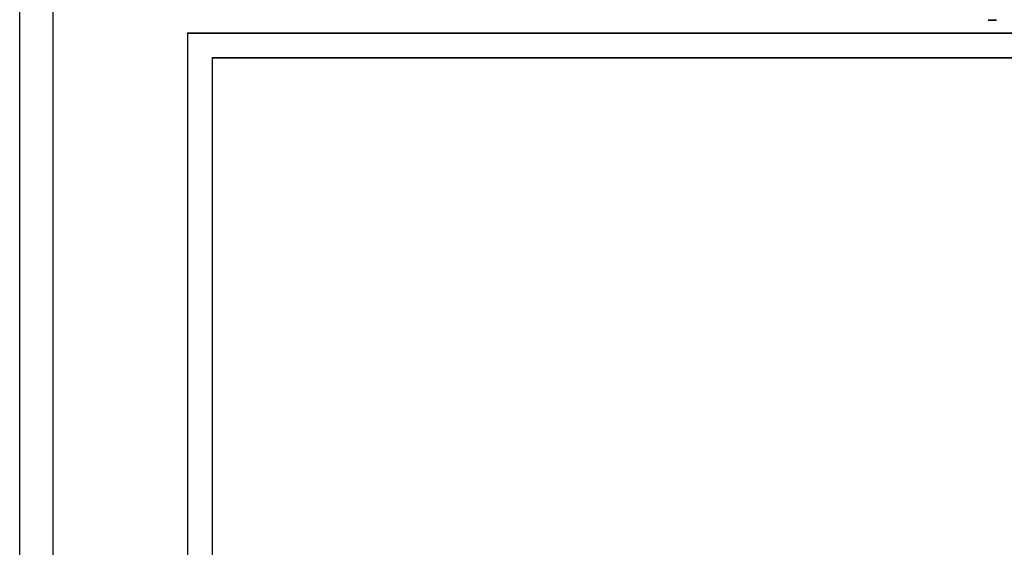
# Model space of a CAD drawing. Header units: millimetres. Extents: x -8642 to 28269, y -6609 to 3701.
# Tile 242 of 256: x 6820 to 6920, y -415 to -361. Entities that reach past the tile are written whole.
import ezdxf

# ---------------------------------------------------------------- set-up
doc = ezdxf.new("R2010")
doc.units = ezdxf.units.MM
doc.header["$LTSCALE"] = 1000
doc.header["$MEASUREMENT"] = 0
doc.linetypes.add('rzut 1 pietra$0$ArchiTECH.PC Solid Line Type', pattern=[0])
doc.linetypes.add('SUFIT_1 PIETRO$0$ArchiTECH.PC Solid Line Type', pattern=[0])
doc.layers.add('IS_ARCH', color=254, linetype='Continuous', lineweight=18)
doc.layers.add('SUFIT_1 PIETRO$0$INWENTARYZACJA', color=254, linetype='Continuous')

msp = doc.modelspace()

# ---------------------------------------------------------------- linework, layer by layer
at = {"layer": 'IS_ARCH', "linetype": 'rzut 1 pietra$0$ArchiTECH.PC Solid Line Type'}
for p, q in [((6820, -530), (6820, -330)), ((6823.4, -532), (6823.4, -330)), ((6918.939, -361.492), (6918.071, -361.492)), ((6918.939, -361.492), (6918.071, -361.492)), ((6918.939, -361.492), (6918.071, -361.492)), ((6989.5, -362.82), (6837, -362.82)), ((6837, -362.82), (6837, -507.82)), ((6989.5, -362.82), (6837, -362.82)), ((6837, -362.82), (6837, -507.82)), ((6837, -362.82), (6837, -507.82)), ((6989.5, -362.82), (6837, -362.82)), ((6989.5, -365.32), (6839.5, -365.32)), ((6839.5, -365.32), (6839.5, -505.32)), ((6989.5, -365.32), (6839.5, -365.32)), ((6839.5, -365.32), (6839.5, -505.32)), ((6839.5, -365.32), (6839.5, -505.32)), ((6989.5, -365.32), (6839.5, -365.32))]:
    msp.add_line(p, q, dxfattribs=at)
at = {"layer": 'SUFIT_1 PIETRO$0$INWENTARYZACJA', "linetype": 'SUFIT_1 PIETRO$0$ArchiTECH.PC Solid Line Type'}
for p, q in [((6820, -530.084), (6820, -330.084)), ((6823.401, -532.084), (6823.401, -330.084)), ((6918.939, -361.576), (6918.071, -361.576)), ((6918.939, -361.576), (6918.071, -361.576)), ((6918.939, -361.576), (6918.071, -361.576)), ((6989.5, -362.904), (6837, -362.904)), ((6837, -362.904), (6837, -507.904)), ((6837, -362.904), (6837, -507.904)), ((6989.5, -362.904), (6837, -362.904)), ((6837, -362.904), (6837, -507.904)), ((6989.5, -362.904), (6837, -362.904)), ((6989.5, -365.404), (6839.5, -365.404)), ((6839.5, -365.404), (6839.5, -505.404)), ((6839.5, -365.404), (6839.5, -505.404)), ((6989.5, -365.404), (6839.5, -365.404)), ((6839.5, -365.404), (6839.5, -505.404)), ((6989.5, -365.404), (6839.5, -365.404))]:
    msp.add_line(p, q, dxfattribs=at)

doc.saveas('drawing.dxf')
